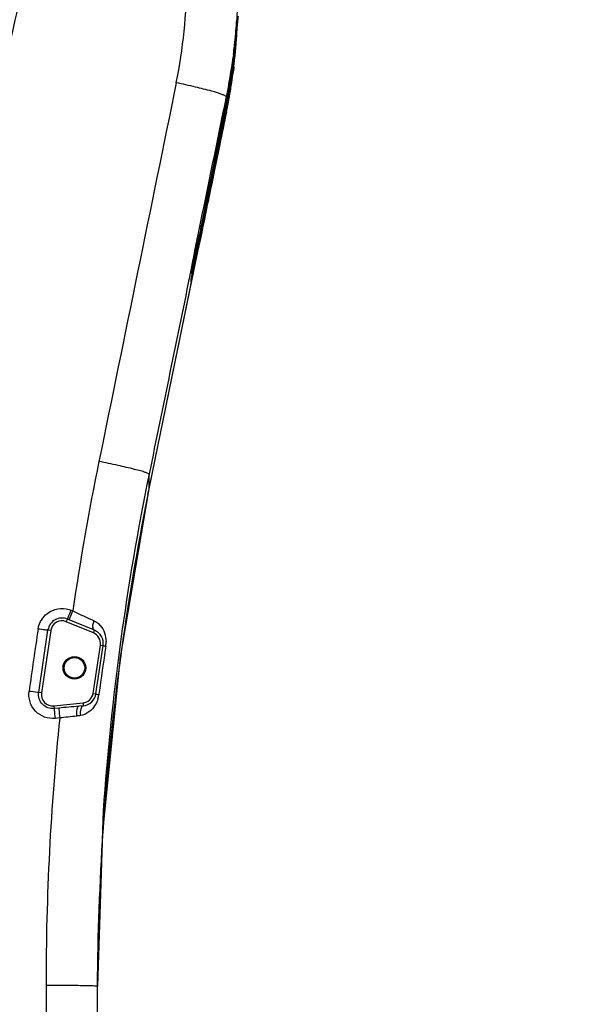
# Model space of a CAD drawing. Header units: millimetres. Extents: x 0 to 9512, y 0 to 6728.
# Tile 16 of 119: x 1780 to 1973, y 4849 to 5196. Entities that reach past the tile are written whole.
import ezdxf

# ---------------------------------------------------------------- set-up
doc = ezdxf.new("R2010")
doc.units = ezdxf.units.MM
doc.header["$LTSCALE"] = 523.16
doc.layers.get('0').update_dxf_attribs({"linetype": 'CONTINUOUS'})
doc.layers.add('304103000094DXF_CONTINUOUS_LINE', color=7, linetype='CONTINUOUS')
doc.layers.add('运动范围_DXF_DIMENSION', color=7, linetype='CONTINUOUS')
doc.styles.get("Standard").update_dxf_attribs({"font": 'txt', "width": 0.7})
doc.dimstyles.new('DIMSTYLE_1', dxfattribs={"dimtxt": 80, "dimasz": 48, "dimexe": 1, "dimexo": 0, "dimgap": 2.5, "dimtad": 1, "dimdsep": 46, "dimtxsty": 'Standard', "dimblk": '_FILLED', "dimblk1": '_FILLED', "dimblk2": '_FILLED', "dimcen": 0.09, "dimclrt": 5, "dimazin": 2, "dimtp": 0.5, "dimtm": 0.5, "dimtfac": 1, "dimtofl": 0, "dimtmove": 0, "dimatfit": 3, "dimldrblk": '_FILLED', "dimfxl": 0, "dimtolj": 1, "dimarcsym": 0})

# ---------------------------------------------------------------- blocks, each defined once
blk = doc.blocks.new('_FILLED')
at = {"color": 0, "linetype": 'ByBlock'}
blk.add_solid([(0, 0), (-1, 0.1667), (-1, -0.1667)], dxfattribs=at)
blk = doc.blocks.new('*D34')
at = {"layer": '运动范围_DXF_DIMENSION', "color": 2, "linetype": 'Continuous', "transparency": 16777216}
for p, q in [((1715.32, 5107.35), (1715.32, 5594.42)), ((1972.82, 5479.23), (1972.82, 5594.42)), ((1844.07, 5586.42), (1365.23, 5586.42)), ((1715.32, 5586.42), (1844.07, 5586.42)), ((1972.82, 5586.42), (1844.07, 5586.42))]:
    blk.add_line(p, q, dxfattribs=at)
at = {"layer": '运动范围_DXF_DIMENSION', "color": 2, "linetype": 'Continuous', "transparency": 16777216, "xscale": 48, "yscale": 48, "zscale": 48, "rotation": 180}
blk.add_blockref('_FILLED', (1715.32, 5586.42), dxfattribs=at)
at = {"layer": '运动范围_DXF_DIMENSION', "color": 2, "linetype": 'Continuous', "transparency": 16777216, "xscale": 48, "yscale": 48, "zscale": 48}
blk.add_blockref('_FILLED', (1972.82, 5586.42), dxfattribs=at)

msp = doc.modelspace()

# ---------------------------------------------------------------- linework, layer by layer
at = {"layer": '304103000094DXF_CONTINUOUS_LINE', "color": 7, "linetype": 'Continuous'}
for p, q in [((1855.707, 5187.465), (1856.185, 5195.742)), ((1856.064, 5194.004), (1856.046, 5193.654)), ((1856.13, 5194.985), (1856.064, 5194.004)), ((1856.129, 5194.968), (1856.13, 5194.985)), ((1855.359, 5188.795), (1855.534, 5190.497)), ((1855.628, 5190.715), (1855.661, 5191.014)), ((1855.637, 5190.714), (1855.661, 5191.014)), ((1854.21, 5174.228), (1855.707, 5187.465)), ((1854.918, 5184.883), (1855.013, 5185.677)), ((1854.699, 5183.132), (1854.615, 5182.49)), ((1854.822, 5184.101), (1854.699, 5183.132)), ((1854.822, 5184.101), (1854.918, 5184.883)), ((1855.255, 5183.807), (1855.201, 5183.398)), ((1855.282, 5184.064), (1855.211, 5183.397)), ((1855.276, 5184.065), (1855.255, 5183.807)), ((1854.102, 5174.441), (1854.307, 5175.791)), ((1854.305, 5175.776), (1854.461, 5176.838)), ((1852.265, 5163.204), (1854.21, 5174.228)), ((1854.02, 5174.451), (1854, 5174.301)), ((1854.023, 5174.451), (1854, 5174.301)), ((1852.836, 5167.188), (1852.942, 5167.716)), ((1852.84, 5167.187), (1852.942, 5167.716)), ((1843.624, 5123.173), (1852.269, 5164.362)), ((1852.714, 5167.22), (1852.626, 5166.735)), ((1852.744, 5167.216), (1852.648, 5166.731)), ((1843.594, 5120.997), (1852.265, 5163.204)), ((1833.992, 5074.192), (1843.594, 5120.997)), ((1842.135, 5119.096), (1842.313, 5119.968)), ((1842.327, 5120.038), (1842.566, 5121.208)), ((1842.895, 5119.666), (1842.932, 5119.845)), ((1841.373, 5115.316), (1841.739, 5117.138)), ((1841.739, 5117.138), (1842.135, 5119.096)), ((1840.75, 5112.17), (1841.042, 5113.654)), ((1841.042, 5113.654), (1841.373, 5115.316)), ((1840.289, 5109.782), (1840.499, 5110.876)), ((1840.499, 5110.876), (1840.75, 5112.17)), ((1840.584, 5108.18), (1840.856, 5109.569)), ((1840.856, 5109.569), (1840.996, 5110.282)), ((1839.904, 5107.026), (1839.904, 5107.652)), ((1840.103, 5105.647), (1840.176, 5106.043)), ((1840.176, 5106.043), (1840.357, 5107.001)), ((1840.357, 5107.001), (1840.584, 5108.18)), ((1839.904, 5103.987), (1839.904, 5104.512)), ((1825.068, 5030.624), (1833.992, 5074.192)), ((1805.879, 4980.836), (1796.352, 4984.768)), ((1806.397, 4958.479), (1808.917, 4975.481)), ((1801.936, 4954.236), (1800.358, 4954.082)), ((1808.941, 4917.26), (1806.824, 4855.535)), ((1807.009, 4855.529), (1808.796, 4909.735)), ((1806.824, 4855.535), (1806.824, 4819.864))]:
    msp.add_line(p, q, dxfattribs=at)
at = {"layer": '304103000094DXF_CONTINUOUS_LINE', "color": 9, "linetype": 'Continuous'}
for p, q in [((1856.158, 5194.984), (1856.188, 5195.742)), ((1856.046, 5193.654), (1856.03, 5193.372)), ((1856.05, 5193.371), (1856.086, 5194.003)), ((1856.086, 5193.37), (1856.116, 5194.002)), ((1854.822, 5184.106), (1855.014, 5185.686)), ((1855.014, 5185.685), (1855.058, 5186.064)), ((1855.291, 5188.156), (1855.304, 5188.277)), ((1855.67, 5187.141), (1855.724, 5187.682)), ((1855.681, 5187.14), (1855.724, 5187.682)), ((1854.822, 5184.101), (1854.822, 5184.106)), ((1854.972, 5184.451), (1854.928, 5184.088)), ((1854.972, 5184.451), (1854.931, 5184.088)), ((1854.848, 5179.032), (1854.914, 5179.505)), ((1854.857, 5179.031), (1854.914, 5179.505)), ((1852.269, 5167.301), (1843.41, 5123.209)), ((1852.269, 5164.882), (1849.061, 5149.594)), ((1852.431, 5165.661), (1852.269, 5164.882)), ((1852.905, 5166.683), (1852.994, 5167.168)), ((1852.946, 5166.676), (1853.036, 5167.161)), ((1852.269, 5163.228), (1852.265, 5163.204)), ((1852.269, 5163.241), (1852.269, 5163.228)), ((1849.911, 5151.768), (1848.099, 5142.948)), ((1848.105, 5142.965), (1849.916, 5151.781)), ((1847.747, 5144.066), (1847.772, 5144.201)), ((1847.772, 5144.201), (1847.796, 5144.332)), ((1848.12, 5146.045), (1848.161, 5146.26)), ((1842.937, 5117.806), (1844.024, 5123.098)), ((1844.021, 5123.092), (1843.337, 5119.758)), ((1844.021, 5123.094), (1843.591, 5120.999)), ((1842.32, 5120.003), (1839.774, 5107.581)), ((1842.32, 5120.003), (1839.774, 5107.579)), ((1843.337, 5119.759), (1842.38, 5115.099)), ((1842.737, 5119.883), (1842.696, 5119.681)), ((1843.591, 5120.999), (1843.337, 5119.759)), ((1841.375, 5110.195), (1842.937, 5117.806)), ((1840.095, 5103.948), (1841.374, 5110.186)), ((1840.851, 5107.642), (1841.375, 5110.195)), ((1839.843, 5106.426), (1839.843, 5107.228)), ((1839.843, 5106.426), (1839.904, 5107.026)), ((1840.232, 5104.627), (1840.694, 5106.875)), ((1840.258, 5106.484), (1840.334, 5106.88)), ((1840.694, 5106.875), (1840.851, 5107.642)), ((1839.843, 5103.387), (1839.843, 5104.088)), ((1839.843, 5103.387), (1839.904, 5103.987)), ((1840.096, 5103.96), (1840.232, 5104.627)), ((1825.069, 5030.633), (1825.069, 5035.783)), ((1824.671, 5028.677), (1825.069, 5030.633)), ((1825.068, 5030.624), (1825.069, 5030.633)), ((1825.069, 5030.632), (1825.068, 5030.624)), ((1797.688, 4987.863), (1798.272, 4987.622)), ((1795.971, 4983.844), (1796.352, 4984.768)), ((1786.266, 4958.943), (1789.499, 4980.88)), ((1790.488, 4980.733), (1787.236, 4958.799)), ((1790.488, 4980.733), (1789.499, 4980.88)), ((1805.497, 4979.911), (1795.971, 4983.844)), ((1805.497, 4979.911), (1805.879, 4980.836)), ((1805.407, 4958.626), (1807.928, 4975.627)), ((1807.928, 4975.627), (1808.917, 4975.481)), ((1787.236, 4958.799), (1786.266, 4958.943)), ((1805.407, 4958.626), (1806.397, 4958.479)), ((1807.414, 4958.334), (1807.39, 4958.162)), ((1791.581, 4954.231), (1801.839, 4955.231)), ((1791.581, 4954.231), (1791.675, 4953.271)), ((1793.303, 4953.43), (1791.675, 4953.271)), ((1801.839, 4955.231), (1801.936, 4954.236)), ((1793.63, 4949.954), (1792.003, 4949.797)), ((1788.824, 4855.782), (1788.824, 4842.458))]:
    msp.add_line(p, q, dxfattribs=at)
at = {"layer": '304103000094DXF_CONTINUOUS_LINE', "color": 7, "linetype": 'Continuous'}
for points in [[(1855.013, 5185.677), (1855.069, 5186.163), (1855.138, 5186.763), (1855.202, 5187.331), (1855.259, 5187.861), (1855.359, 5188.795)], [(1855.534, 5190.497), (1855.556, 5190.703), (1855.558, 5190.723)], [(1854.461, 5176.838), (1854.733, 5178.737), (1854.756, 5178.896), (1854.773, 5179.008), (1854.779, 5179.042)], [(1839.889, 5107.556), (1839.89, 5107.558), (1839.9, 5107.63), (1839.922, 5107.768), (1839.955, 5107.965), (1840, 5108.219), (1840.055, 5108.529), (1840.122, 5108.893)], [(1840.122, 5108.893), (1840.2, 5109.311), (1840.289, 5109.782)], [(1839.89, 5104.418), (1839.898, 5104.477), (1839.918, 5104.601), (1839.948, 5104.781), (1839.989, 5105.016), (1840.04, 5105.305), (1840.103, 5105.647)], [(1808.796, 4909.735), (1815.007, 4971.413), (1825.068, 5030.624)]]:
    msp.add_lwpolyline(points, dxfattribs=at)
for radius in [4, 3.625]:
    msp.add_circle((1798.824, 4967.615), radius, dxfattribs=at)
at = {"layer": '304103000094DXF_CONTINUOUS_LINE', "color": 9, "linetype": 'Continuous'}
for centre, radius, start, end in [((1655.561, 5210.074), 182.763, 348.46783, 359.98422), ((1657.407, 5208.505), 198.917, 355.17661, 356.32567), ((1658.624, 5203.072), 197.7, 356.41256, 357.18713), ((1806.663, 5197.957), 49.561, 355.99278, 356.62451), ((1658.717, 5203.067), 197.607, 357.3707, 357.65556), ((1657.33, 5208.512), 198.994, 353.41065, 354.87203), ((1525.203, 5223.336), 331.958, 353.93763, 354.20428), ((1657.394, 5208.506), 198.93, 354.87208, 355.17659), ((1658.581, 5203.074), 197.743, 355.53542, 356.41257), ((1657.353, 5208.51), 198.971, 352.9536, 353.41065), ((1618.636, 5213.469), 238.006, 353.38803, 353.89485), ((1658.49, 5203.082), 197.834, 354.47781, 354.93743), ((1658.538, 5203.078), 197.786, 354.93743, 355.37806), ((1649.465, 5208.052), 206.858, 352.68395, 352.89776), ((1649.46, 5208.052), 206.863, 352.89776, 353.34764), ((1657.383, 5208.506), 198.941, 352.7681, 352.9536), ((1658.413, 5203.09), 197.912, 353.15594, 353.78332), ((1658.431, 5203.088), 197.893, 353.78333, 354.00758), ((1658.446, 5203.086), 197.878, 354.00758, 354.29022), ((1658.463, 5203.085), 197.862, 354.29022, 354.47782), ((1658.34, 5203.099), 197.985, 352.06263, 353.01756), ((1689.135, 5197.855), 166.743, 351.92355, 352.05521), ((1658.293, 5203.106), 198.033, 351.67182, 352.06266), ((1694.289, 5197.155), 161.541, 352.04856, 352.7431), ((1574.163, 5217.432), 283.222, 351.54564, 351.73462), ((1658.208, 5203.119), 198.118, 349.89861, 351.28095), ((1684.892, 5198.444), 171.027, 350.06896, 351.67004), ((1658.276, 5203.108), 198.05, 351.28107, 351.67182), ((1685.098, 5198.43), 170.821, 351.66475, 351.92273), ((1658.18, 5203.143), 198.149, 349.22277, 349.89331), ((1658.102, 5203.138), 198.227, 349.54324, 349.89868), ((1658.22, 5203.136), 198.108, 349.89333, 350.06287), ((1658.056, 5203.146), 198.273, 348.38537, 348.70776), ((1658.098, 5203.159), 198.232, 348.38295, 348.70094), ((1658.131, 5203.152), 198.199, 348.70094, 349.22277), ((1658.054, 5203.146), 198.275, 348.70775, 349.08532), ((1658.066, 5203.144), 198.263, 349.08532, 349.40063), ((2087.896, 5099.787), 244.197, 169.08065, 169.48957), ((705.21, 5348.415), 1160.858, 348.241992, 348.405383), ((1594.912, 5162.744), 251.36, 347.40691, 347.89126), ((2281.099, 5022.696), 448.733, 168.90613, 169.18699), ((1338.034, 5215.256), 514.175, 347.7853, 348.06378), ((967.406, 5293.754), 893.025, 348.054398, 348.24743), ((1836.948, 5107.82), 2.955, 348.44821, 354.86779), ((1836.948, 5104.68), 2.955, 348.44853, 354.92425), ((2710.274, 4856.128), 921.433, 168.470712, 171.79551), ((2705.545, 4855.618), 898.72, 168.435665, 176.067095), ((2702.947, 4851.01), 896.067, 168.563924, 172.296093), ((1653.336, 5047.317), 156.117, 336.73733, 337.61474), ((1653.756, 5047.144), 156.294, 336.73828, 337.61474), ((3195.261, 7977.408), 3300.06, 244.955493, 245.097858), ((1794.445, 4980.147), 4, 67.56815, 171.56815), ((5352.966, 4454.705), 3605.584, 171.602559, 171.954724), ((1802.631, 4977.889), 7, 41.66305, 48.20286), ((1803.971, 4976.214), 4, 351.56815, 67.56815), ((7245.484, 4183.151), 5493.042, 171.709412, 171.887292), ((1800.048, 4976.647), 9.903, 351.67521, 352.87032), ((1799.777, 4976.678), 10.176, 352.88506, 0.90965), ((2707.754, 4850.372), 900.915, 172.296897, 175.745244), ((1791.193, 4958.213), 4, 171.56815, 275.56815), ((1801.451, 4959.213), 4, 275.56815, 351.56815), ((1797.346, 4959.588), 10.144, 343.41879, 347.67143), ((1797.301, 4959.6), 10.191, 347.66314, 351.8866), ((2713.901, 4855.775), 925.077, 174.156741, 179.999566), ((2709.961, 4850.186), 903.13, 175.743854, 176.195556), ((2714.133, 4849.943), 907.309, 176.197722, 179.647731)]:
    msp.add_arc(centre, radius, start, end, dxfattribs=at)
at = {"layer": '304103000094DXF_CONTINUOUS_LINE', "color": 7, "linetype": 'Continuous'}
for centre, radius, start, end in [((1649.277, 5207.565), 207.047, 356.72969, 358.18649), ((1649.329, 5207.562), 206.994, 355.41474, 356.72973), ((1887.683, 5192.394), 31.659, 171.67155, 175.30586), ((1666.311, 5203.932), 190.013, 356.00645, 356.81403), ((1649.421, 5207.555), 206.903, 353.92593, 355.33124), ((1666.226, 5203.939), 190.098, 354.47702, 356.0064), ((1649.457, 5207.551), 206.866, 353.48611, 353.92588), ((1666.209, 5203.94), 190.115, 353.99889, 354.47703), ((1657.324, 5208.519), 199, 348.41366, 352.48426), ((1649.53, 5208.044), 206.793, 348.97768, 352.68379), ((1649.509, 5207.546), 206.814, 350.51184, 352.82169), ((1666.152, 5203.947), 190.173, 352.47903, 353.27048), ((1649.497, 5207.547), 206.826, 352.8218, 353.03607), ((1649.484, 5207.548), 206.84, 353.03607, 353.30658), ((1649.472, 5207.55), 206.851, 353.30658, 353.4861), ((1666.183, 5203.943), 190.141, 353.2705, 353.50264), ((1666.198, 5203.941), 190.127, 353.50263, 353.79668), ((1666.093, 5203.955), 190.232, 351.48474, 352.47901), ((1666.047, 5203.962), 190.279, 351.07792, 351.48475), ((1649.612, 5207.528), 206.71, 349.11517, 350.27505), ((1665.868, 5203.991), 190.46, 349.23715, 350.0898), ((1665.943, 5203.458), 190.384, 349.39041, 351.23302), ((1649.545, 5207.54), 206.778, 350.275, 350.51173), ((1665.962, 5203.975), 190.364, 350.08979, 351.0321), ((1649.718, 5208.01), 206.602, 348.63602, 348.97688), ((1649.731, 5207.506), 206.588, 348.77324, 349.1151), ((1665.826, 5203.999), 190.503, 348.86703, 349.23717), ((1665.869, 5203.472), 190.459, 349.17935, 349.39047), ((1665.798, 5203.486), 190.532, 348.15072, 349.0173), ((1665.804, 5204.004), 190.525, 348.39, 348.71851), ((2854.877, 4911.01), 1033.269, 168.151053, 168.267521), ((1794.445, 4980.147), 5, 67.56815, 170.14396), ((1803.971, 4976.214), 5, 351.56815, 67.56815), ((1801.451, 4959.213), 5, 275.56815, 351.56815)]:
    msp.add_arc(centre, radius, start, end, dxfattribs=at)
for points in [[(1774.539, 5189.108), (1779.957, 5213.363), (1785.376, 5237.618), (1790.798, 5261.873)], [(1842.566, 5121.208), (1845.8, 5136.989), (1849.034, 5152.77), (1852.27, 5168.551)], [(1842.932, 5119.845), (1843.019, 5120.269), (1843.107, 5120.693), (1843.195, 5121.117)]]:
    msp.add_open_spline(points, degree=3, dxfattribs=at)
at = {"layer": '304103000094DXF_CONTINUOUS_LINE', "color": 9, "linetype": 'Continuous'}
for points in [[(1776.491, 5188.835), (1781.895, 5213.039), (1787.301, 5237.243), (1792.709, 5261.446)], [(1834.634, 5173.536), (1825.561, 5129.123), (1816.494, 5084.709), (1807.433, 5040.293)], [(1852.269, 5163.241), (1851.483, 5159.417), (1850.697, 5155.592), (1849.911, 5151.768)], [(1849.916, 5151.781), (1850.7, 5155.597), (1851.485, 5159.413), (1852.269, 5163.228)], [(1848.099, 5142.948), (1846.739, 5136.33), (1845.38, 5129.712), (1844.021, 5123.094)], [(1844.024, 5123.098), (1845.384, 5129.721), (1846.744, 5136.343), (1848.105, 5142.965)], [(1843.41, 5123.209), (1843.271, 5122.518), (1843.132, 5121.828), (1842.992, 5121.137)], [(1842.992, 5121.137), (1842.907, 5120.719), (1842.822, 5120.301), (1842.737, 5119.883)], [(1840.752, 5109.04), (1840.832, 5109.448), (1840.912, 5109.856), (1840.993, 5110.263)], [(1839.774, 5107.581), (1834.871, 5083.649), (1829.969, 5059.716), (1825.069, 5035.783)], [(1840.225, 5107.941), (1840.134, 5107.533), (1840.043, 5107.125), (1839.94, 5106.719)], [(1839.948, 5104.792), (1840.046, 5105.357), (1840.152, 5105.92), (1840.258, 5106.484)], [(1825.069, 5030.633), (1830.072, 5055.077), (1835.081, 5079.519), (1840.096, 5103.96)], [(1805.705, 4984.16), (1806.282, 4983.892), (1806.822, 4983.531), (1807.296, 4983.108)], [(1788.478, 4980.935), (1787.662, 4981.024), (1786.848, 4981.137), (1786.036, 4981.257)], [(1807.86, 4982.542), (1809.207, 4981.03), (1809.92, 4978.864), (1809.952, 4976.84)], [(1800.358, 4954.082), (1798.008, 4953.853), (1795.654, 4953.658), (1793.303, 4953.43)], [(1799.569, 4950.608), (1797.596, 4950.336), (1795.604, 4950.219), (1793.63, 4949.954)], [(1800.895, 4950.791), (1800.453, 4950.73), (1800.011, 4950.669), (1799.569, 4950.608)]]:
    msp.add_open_spline(points, degree=3, dxfattribs=at)
for points, knots in [([(1856.03, 5193.372), (1856.035, 5193.468), (1855.993, 5193.678), (1855.879, 5193.855), (1855.808, 5193.94)], [0, 0, 0, 0, 0.4653412, 1, 1, 1, 1]), ([(1856.064, 5194.005), (1856.068, 5194.092), (1856.023, 5194.284), (1855.908, 5194.44), (1855.838, 5194.515)], [0, 0, 0, 0, 0.4577716, 1, 1, 1, 1]), ([(1856.104, 5194.494), (1856.097, 5194.402), (1856.085, 5194.238), (1856.071, 5194.075), (1856.064, 5194.004)], [0, 0, 0, 0, 0.5654041, 1, 1, 1, 1]), ([(1855.423, 5188.86), (1855.395, 5188.55), (1855.26, 5187.079), (1855.105, 5185.609), (1854.972, 5184.451)], [0, 0, 0, 0, 0.2106208, 1, 1, 1, 1]), ([(1855.551, 5190.66), (1855.56, 5190.743), (1855.679, 5191.671), (1855.484, 5189.542), (1855.423, 5188.86)], [0, 0, 0, 0, 0.1087969, 1, 1, 1, 1]), ([(1855.464, 5189.814), (1855.481, 5189.979), (1855.509, 5190.261), (1855.538, 5190.543), (1855.551, 5190.66)], [0, 0, 0, 0, 0.5847848, 1, 1, 1, 1]), ([(1854.972, 5184.451), (1854.97, 5184.43), (1854.959, 5184.39), (1854.939, 5184.353), (1854.927, 5184.335)], [0, 0, 0, 0, 0.4853146, 1, 1, 1, 1]), ([(1854.692, 5178.457), (1854.728, 5178.709), (1854.748, 5179.469), (1855.006, 5178.33), (1854.639, 5177.553), (1854.537, 5176.749)], [0, 0, 0, 0, 0.2357325, 0.2510032, 1, 1, 1, 1]), ([(1852.27, 5168.551), (1852.271, 5168.711), (1851.69, 5169.027), (1850.138, 5169.727), (1846.45, 5170.795), (1841.093, 5172.164), (1836.893, 5173.076), (1834.634, 5173.536)], [0, 0, 0, 0, 0.0259589, 0.0859123, 0.3039099, 0.6246231, 1, 1, 1, 1]), ([(1853.285, 5169.053), (1853.264, 5169.069), (1853.214, 5169.102), (1853.162, 5169.13), (1853.133, 5169.145)], [0, 0, 0, 0, 0.4468103, 1, 1, 1, 1]), ([(1853.347, 5168.987), (1853.34, 5168.999), (1853.321, 5169.023), (1853.298, 5169.043), (1853.285, 5169.053)], [0, 0, 0, 0, 0.4378241, 1, 1, 1, 1]), ([(1853.356, 5168.949), (1853.357, 5168.955), (1853.355, 5168.969), (1853.35, 5168.981), (1853.347, 5168.987)], [0, 0, 0, 0, 0.4671277, 1, 1, 1, 1]), ([(1852.269, 5167.301), (1852.258, 5167.253), (1852.195, 5167.153), (1852.1, 5167.091), (1852.045, 5167.062)], [0, 0, 0, 0, 0.442099, 1, 1, 1, 1]), ([(1852.269, 5164.882), (1852.287, 5164.978), (1852.274, 5165.194), (1852.182, 5165.386), (1852.122, 5165.481)], [0, 0, 0, 0, 0.4658213, 1, 1, 1, 1]), ([(1852.269, 5163.241), (1852.272, 5163.262), (1852.238, 5163.319), (1852.192, 5163.352), (1852.161, 5163.372)], [0, 0, 0, 0, 0.3699252, 1, 1, 1, 1]), ([(1849.061, 5149.594), (1848.959, 5149.111), (1848.611, 5147.459), (1848.258, 5145.809), (1848, 5144.643)], [0, 0, 0, 0, 0.2928109, 1, 1, 1, 1]), ([(1849.061, 5149.594), (1849.077, 5149.682), (1849.069, 5149.879), (1848.993, 5150.057), (1848.942, 5150.145)], [0, 0, 0, 0, 0.4697718, 1, 1, 1, 1]), ([(1848, 5144.643), (1847.866, 5144.038), (1847.873, 5143.509), (1847.463, 5142.567), (1847.564, 5143.016), (1847.588, 5143.162)], [0, 0, 0, 0, 0.7675701, 0.8171208, 1, 1, 1, 1]), ([(1847.588, 5143.162), (1847.609, 5143.294), (1847.662, 5143.595), (1847.716, 5143.897), (1847.747, 5144.066)], [0, 0, 0, 0, 0.4363453, 1, 1, 1, 1]), ([(1843.41, 5123.209), (1843.391, 5123.129), (1843.234, 5122.966), (1843.038, 5122.902), (1842.92, 5122.871)], [0, 0, 0, 0, 0.4017129, 1, 1, 1, 1]), ([(1840.162, 5109.111), (1840.29, 5109.796), (1840.988, 5113.431), (1841.719, 5117.059), (1842.32, 5120.003)], [0, 0, 0, 0, 0.1881677, 1, 1, 1, 1]), ([(1842.696, 5119.681), (1842.514, 5118.79), (1841.853, 5115.567), (1841.181, 5112.345), (1840.679, 5110.016)], [0, 0, 0, 0, 0.2760949, 1, 1, 1, 1]), ([(1842.38, 5115.099), (1842.384, 5115.142), (1842.219, 5115.23), (1842.11, 5115.281), (1842.016, 5115.317)], [0, 0, 0, 0, 0.2990993, 1, 1, 1, 1]), ([(1839.843, 5107.228), (1839.843, 5107.29), (1839.948, 5107.921), (1840.057, 5108.546), (1840.162, 5109.111)], [0, 0, 0, 0, 0.096766, 1, 1, 1, 1]), ([(1839.94, 5106.719), (1839.918, 5106.63), (1839.955, 5106.59), (1839.843, 5106.413), (1839.843, 5106.426)], [0, 0, 0, 0, 0.8817017, 1, 1, 1, 1]), ([(1840.57, 5106.469), (1840.499, 5106.142), (1840.29, 5105.194), (1840.085, 5104.244), (1839.927, 5103.628)], [0, 0, 0, 0, 0.3441133, 1, 1, 1, 1]), ([(1839.843, 5104.088), (1839.843, 5104.163), (1839.886, 5104.399), (1839.921, 5104.633), (1839.948, 5104.792)], [0, 0, 0, 0, 0.3182407, 1, 1, 1, 1]), ([(1839.927, 5103.628), (1839.908, 5103.553), (1839.95, 5103.509), (1839.843, 5103.377), (1839.843, 5103.387)], [0, 0, 0, 0, 0.8937055, 1, 1, 1, 1]), ([(1825.069, 5035.782), (1825.068, 5035.922), (1824.431, 5036.114), (1823.588, 5036.49), (1821.889, 5036.951), (1818.761, 5037.797), (1813.844, 5038.94), (1809.687, 5039.833), (1807.433, 5040.293)], [0, 0, 0, 0, 0.0230429, 0.0818, 0.1750785, 0.2995192, 0.6217631, 1, 1, 1, 1]), ([(1786.037, 4981.26), (1786.402, 4983.716), (1789.608, 4988.539), (1795.392, 4988.81), (1797.688, 4987.863)], [0, 0, 0, 0, 0.4998663, 1, 1, 1, 1]), ([(1796.352, 4984.768), (1796.431, 4984.736), (1796.486, 4985.288), (1796.665, 4985.438), (1796.761, 4985.66)], [0, 0, 0, 0, 0.2599611, 1, 1, 1, 1]), ([(1796.937, 4984.527), (1797.015, 4984.494), (1797.071, 4985.047), (1797.249, 4985.196), (1797.345, 4985.418)], [0, 0, 0, 0, 0.2599039, 1, 1, 1, 1]), ([(1805.879, 4980.836), (1805.709, 4980.906), (1804.943, 4981.916), (1805.386, 4983.236), (1805.705, 4984.16)], [0, 0, 0, 0, 0.1580294, 1, 1, 1, 1]), ([(1789.499, 4980.88), (1789.485, 4980.791), (1788.96, 4980.969), (1788.728, 4980.908), (1788.478, 4980.935)], [0, 0, 0, 0, 0.2630456, 1, 1, 1, 1]), ([(1808.917, 4975.481), (1808.909, 4975.425), (1809.412, 4975.322), (1809.646, 4975.267), (1809.94, 4975.219)], [0, 0, 0, 0, 0.159823, 1, 1, 1, 1]), ([(1792.003, 4949.797), (1789.568, 4949.562), (1784.197, 4951.457), (1782.526, 4956.906), (1782.868, 4959.326)], [0, 0, 0, 0, 0.5001504, 1, 1, 1, 1]), ([(1786.266, 4958.943), (1786.123, 4958.939), (1784.984, 4959.042), (1783.856, 4959.187), (1782.868, 4959.326)], [0, 0, 0, 0, 0.125333, 1, 1, 1, 1]), ([(1791.675, 4953.271), (1790.229, 4953.131), (1787.037, 4954.263), (1786.056, 4957.505), (1786.266, 4958.943)], [0, 0, 0, 0, 0.5000316, 1, 1, 1, 1]), ([(1807.068, 4956.694), (1806.845, 4955.944), (1805.725, 4953.245), (1803.023, 4951.087), (1800.895, 4950.791)], [0, 0, 0, 0, 0.2669369, 1, 1, 1, 1]), ([(1806.397, 4958.479), (1806.387, 4958.417), (1806.896, 4958.264), (1807.164, 4958.227), (1807.475, 4958.176)], [0, 0, 0, 0, 0.1669853, 1, 1, 1, 1]), ([(1791.675, 4953.271), (1791.689, 4953.109), (1791.795, 4951.951), (1791.906, 4950.793), (1792.003, 4949.797)], [0, 0, 0, 0, 0.1401535, 1, 1, 1, 1]), ([(1793.303, 4953.43), (1793.317, 4953.267), (1793.423, 4952.109), (1793.534, 4950.95), (1793.63, 4949.954)], [0, 0, 0, 0, 0.1399204, 1, 1, 1, 1]), ([(1800.358, 4954.082), (1799.942, 4954.042), (1799.467, 4952.468), (1799.499, 4951.412), (1799.569, 4950.608)], [0, 0, 0, 0, 0.3414337, 1, 1, 1, 1]), ([(1801.316, 4953.733), (1801.217, 4953.561), (1800.859, 4952.62), (1800.833, 4951.589), (1800.895, 4950.791)], [0, 0, 0, 0, 0.1983246, 1, 1, 1, 1]), ([(1801.936, 4954.236), (1801.816, 4954.224), (1801.555, 4954.093), (1801.392, 4953.866), (1801.316, 4953.733)], [0, 0, 0, 0, 0.4394251, 1, 1, 1, 1]), ([(1806.824, 4855.536), (1806.824, 4855.652), (1806.093, 4855.482), (1805.339, 4855.713), (1803.556, 4855.647), (1800.388, 4855.757), (1795.346, 4855.758), (1791.12, 4855.782), (1788.824, 4855.782)], [0, 0, 0, 0, 0.019416, 0.0763492, 0.1687534, 0.2931258, 0.617387, 1, 1, 1, 1])]:
    msp.add_open_spline(points, degree=3, knots=knots, dxfattribs=at)
at = {"layer": '304103000094DXF_CONTINUOUS_LINE', "color": 7, "linetype": 'Continuous'}
msp.add_open_spline([(1840.993, 5110.263), (1841.137, 5110.996), (1841.762, 5114.132), (1842.399, 5117.266), (1842.895, 5119.666)], degree=3, knots=[0, 0, 0, 0, 0.233507, 1, 1, 1, 1], dxfattribs=at)

# ---------------------------------------------------------------- dimensions: what is measured, and where the dimension line sits
at = {"layer": '运动范围_DXF_DIMENSION', "color": 2, "linetype": 'Continuous'}
dim = msp.add_linear_dim(base=(1715.324, 5586.424), p1=(1972.824, 5479.228), p2=(1715.324, 5107.349), angle=180, dimstyle='DIMSTYLE_1', dxfattribs=at)
dim.commit()
dim.dimension.update_dxf_attribs({"geometry": '*D34', "text_midpoint": (1365.23, 5586.424), "dimtype": 160})

doc.saveas('drawing.dxf')
